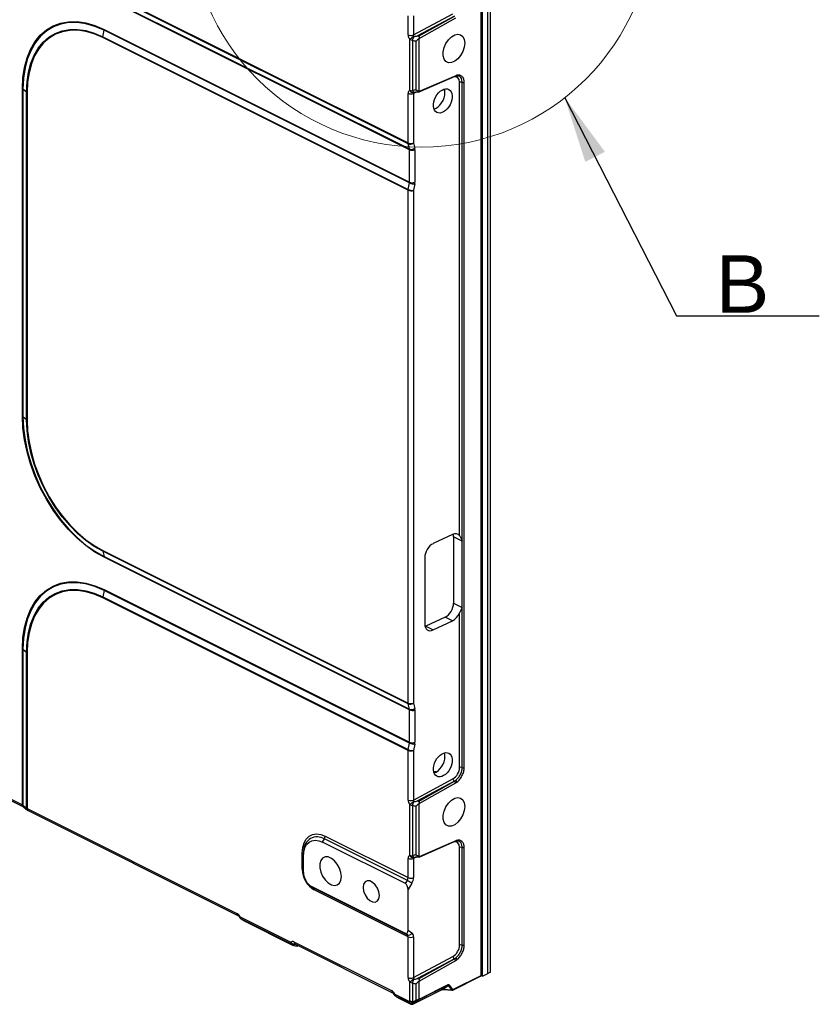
# Model space of a CAD drawing. Header units: millimetres. Extents: x -1086 to 4901, y 927 to 9917.
# Tile 11 of 85: x -587 to -378, y 5488 to 5745. Entities that reach past the tile are written whole.
import ezdxf

# ---------------------------------------------------------------- set-up
doc = ezdxf.new("R2010")
doc.units = ezdxf.units.MM
doc.layers.add('7标注层', color=6, linetype='Continuous', lineweight=15)
doc.layers.add('尺寸线', color=6, linetype='Continuous', lineweight=13)
doc.styles.add('ARIAL', font='arial.ttf')
doc.styles.add('PC_TEXTSTYLE', font='gbenor.shx', dxfattribs={"width": 0.8, "bigfont": 'gbcbig.shx'})
doc.dimstyles.new('副本 GB_LINEAR', dxfattribs={"dimtxt": 3.5, "dimasz": 3.5, "dimexe": 1, "dimexo": 0, "dimgap": 1.5, "dimtad": 0, "dimtih": 1, "dimtoh": 1, "dimdsep": 46, "dimtxsty": 'PC_TEXTSTYLE', "dimcen": 0, "dimclrd": 256, "dimclrt": 6, "dimadec": 0, "dimazin": 2, "dimtp": 0.1, "dimtm": 0.1, "dimtfac": 0.71, "dimtdec": 3, "dimtmove": 0, "dimatfit": 3, "dimfxl": 1, "dimtzin": 12, "dimarcsym": 0})

# ---------------------------------------------------------------- blocks, each defined once
blk = doc.blocks.new('1')
at = {"color": 7, "linetype": 'Continuous', "lineweight": 25}
for p, q in [((210.31, -340.56), (210.31, -48.28)), ((211.02, -340.21), (211.02, -47.92)), ((208.52, -49.42), (208.52, -341.16)), ((208.89, -341.27), (208.89, -48.99)), ((109.9, -84.07), (189.53, -123.88)), ((189.55, -124.08), (109.92, -84.27)), ((110.23, -85.64), (189.87, -125.46)), ((189.9, -125.66), (110.25, -85.84)), ((189.53, -95.69), (189.53, -90.68)), ((190.93, -95.7), (201.21, -90.18)), ((190.93, -90.69), (190.93, -95.7)), ((201.57, -90.79), (191.96, -95.95)), ((192.26, -96.05), (201.58, -90.79)), ((192.39, -96.6), (201.92, -91.22)), ((109.92, -96.18), (110.23, -94.5)), ((189.87, -134.33), (110.23, -94.5)), ((110.25, -94.28), (189.9, -134.11)), ((189.53, -136.22), (109.9, -96.41)), ((109.92, -96.18), (189.55, -136)), ((189.93, -110.12), (189.93, -96.91)), ((190.64, -97.06), (190.64, -110.27)), ((191.59, -110.04), (191.59, -97.29)), ((192.39, -110.49), (192.39, -96.6)), ((192.38, -110.57), (201.8, -106.47)), ((201.92, -106.34), (192.39, -110.49)), ((201.8, -106.47), (202.08, -106.37)), ((88.95, -195.24), (88.95, -109.72)), ((90.04, -110.6), (89.1, -109.82)), ((89.1, -109.82), (89.1, -195.34)), ((202.93, -226.33), (202.93, -108.06)), ((203.61, -227.69), (203.61, -108.05)), ((204.14, -286.86), (204.14, -108.1)), ((90.04, -196.12), (90.04, -110.6)), ((90.19, -110.69), (90.19, -196.21)), ((189.53, -123.88), (189.53, -110.94)), ((190.93, -110.95), (190.93, -123.89)), ((208.54, -120.15), (208.54, -123.61)), ((189.87, -125.46), (189.55, -124.08)), ((189.9, -134.11), (189.9, -125.66)), ((190.93, -123.89), (191.25, -125.27)), ((191.29, -125.67), (191.29, -134.11)), ((189.55, -136), (189.87, -134.33)), ((191.25, -134.55), (190.93, -136.23)), ((189.53, -270.03), (189.53, -136.22)), ((190.93, -136.23), (190.93, -270.04)), ((208.54, -185.97), (208.54, -189.43)), ((90.04, -196.12), (89.1, -195.34)), ((208.54, -200.47), (208.54, -203.94)), ((201.11, -226.02), (196.03, -228.43)), ((203.62, -227.75), (201.37, -226.62)), ((201.37, -226.62), (201.37, -243.95)), ((203.62, -245.07), (203.62, -227.75)), ((109.9, -230.21), (189.53, -270.03)), ((189.55, -270.23), (109.92, -230.41)), ((109.92, -230.41), (110.23, -231.78)), ((110.23, -231.78), (189.87, -271.6)), ((189.9, -271.8), (110.25, -231.98)), ((193.85, -232.06), (193.85, -249.38)), ((110.23, -240.65), (109.92, -242.33)), ((189.87, -280.47), (110.23, -240.65)), ((110.25, -240.43), (189.9, -280.25)), ((189.53, -282.36), (109.9, -242.55)), ((109.92, -242.33), (189.55, -282.14)), ((201.37, -243.95), (203.62, -245.07)), ((202.93, -286.82), (202.93, -246.49)), ((203.61, -286.82), (203.61, -245.12)), ((199.19, -247.58), (194.11, -249.99)), ((196.03, -250.94), (201.11, -248.53)), ((201.11, -248.53), (199.19, -247.58)), ((194.11, -249.99), (196.03, -250.94)), ((88.95, -296.57), (88.95, -255.86)), ((89.1, -255.96), (90.04, -256.74)), ((89.1, -255.96), (89.1, -296.67)), ((90.04, -297.44), (90.04, -256.74)), ((90.19, -256.83), (90.19, -297.53)), ((208.54, -266.29), (208.54, -269.75)), ((189.87, -271.6), (189.55, -270.23)), ((189.9, -280.25), (189.9, -271.8)), ((190.93, -270.04), (191.25, -271.41)), ((191.29, -271.81), (191.29, -280.26)), ((189.53, -295.31), (189.53, -282.36)), ((189.55, -282.14), (189.87, -280.47)), ((191.25, -280.7), (190.93, -282.37)), ((190.93, -282.37), (190.93, -295.32)), ((190.93, -295.32), (201.21, -289.8)), ((201.57, -290.4), (191.96, -295.57)), ((192.26, -295.67), (201.58, -290.41)), ((192.39, -296.21), (201.92, -290.84)), ((201.58, -290.41), (201.57, -290.4)), ((82.06, -293.12), (88.95, -296.57)), ((82.32, -293.66), (89.21, -297.11)), ((89.1, -296.67), (90.04, -297.44)), ((89.33, -297.18), (90.26, -297.95)), ((90.19, -297.53), (144.89, -324.88)), ((189.93, -309.74), (189.93, -296.53)), ((190.64, -296.68), (190.64, -309.89)), ((191.59, -309.66), (191.59, -296.9)), ((192.39, -310.11), (192.39, -296.21)), ((90.45, -298.07), (145.15, -325.42)), ((167.18, -306.32), (167.68, -305.46)), ((189.32, -316.28), (167.68, -305.46)), ((167.88, -304.74), (189.53, -315.57)), ((188.8, -317.13), (167.18, -306.32)), ((192.38, -310.19), (201.8, -306.09)), ((201.92, -305.96), (192.39, -310.11)), ((201.8, -306.09), (202.08, -305.99)), ((202.93, -333.15), (202.93, -307.68)), ((203.61, -333.15), (203.61, -307.67)), ((204.14, -333.19), (204.14, -307.71)), ((161.93, -313.38), (161.93, -309.05)), ((162.28, -308.47), (162.23, -309.41)), ((162.23, -309.91), (162.23, -309.41)), ((162.23, -314.24), (162.23, -309.91)), ((189.53, -315.57), (189.53, -310.56)), ((190.93, -310.57), (190.93, -315.57)), ((163.92, -317.63), (164.32, -317.93)), ((188.8, -330.12), (164.35, -317.89)), ((164.35, -317.89), (164.85, -318.26)), ((164.85, -318.26), (189.32, -330.49)), ((188.8, -317.13), (189.32, -316.28)), ((190.5, -317), (189.5, -318.68)), ((189.53, -331.01), (165.05, -318.77)), ((189.5, -329.27), (189.5, -318.68)), ((145.72, -325.79), (158.93, -332.39)), ((145.89, -326.28), (145.93, -326.3)), ((159.14, -332.9), (145.93, -326.3)), ((146.59, -326.74), (159.42, -333.15)), ((146.59, -326.75), (159.57, -333.24)), ((189.32, -330.49), (188.8, -330.12)), ((189.5, -329.27), (190.5, -329.99)), ((189.53, -341.64), (189.53, -331.01)), ((190.93, -331.01), (190.93, -341.65)), ((159.76, -332.32), (185.19, -345.04)), ((160.02, -332.86), (185.45, -345.58)), ((160.55, -333.42), (160.86, -333.28)), ((208.54, -332.11), (208.54, -335.57)), ((190.93, -341.65), (201.21, -336.13)), ((201.57, -336.74), (191.96, -341.9)), ((192.26, -342), (201.58, -336.74)), ((192.39, -342.55), (201.92, -337.17)), ((201.58, -336.74), (201.57, -336.74)), ((201.18, -344.9), (208.41, -341.28)), ((208.52, -341.16), (201.28, -344.78)), ((208.52, -341.08), (208.89, -341.27)), ((208.89, -341.27), (210.31, -340.56)), ((211.02, -340.21), (210.31, -340.56)), ((189.93, -347.65), (189.93, -342.86)), ((190.64, -343.01), (190.64, -347.92)), ((191.59, -347.52), (191.59, -343.24)), ((192.39, -347.17), (192.39, -342.55)), ((199.81, -343.67), (192.54, -347.3)), ((199.88, -343.56), (192.62, -347.2)), ((198.24, -344.8), (199.81, -343.67)), ((199.98, -343.78), (198.71, -344.7)), ((200.88, -344.88), (199.98, -343.78)), ((201.17, -344.76), (200.28, -343.66)), ((186.02, -345.94), (189.73, -347.79)), ((186.2, -346.43), (186.23, -346.45)), ((190.04, -348.35), (186.23, -346.45)), ((190.96, -348.45), (198.22, -344.82)), ((190.98, -348.43), (198.24, -344.8)), ((198.71, -344.7), (200.88, -344.88)), ((198.75, -344.77), (200.91, -344.95)), ((186.9, -346.89), (190.19, -348.53)), ((186.9, -346.9), (190.22, -348.56)), ((189.73, -347.79), (189.93, -347.65)), ((190.19, -348.53), (190.19, -348.48)), ((191.39, -347.98), (190.69, -348.48)), ((190.69, -348.48), (190.69, -348.53)), ((191.14, -347.79), (191.59, -347.52)), ((191.84, -347.7), (191.39, -347.98))]:
    blk.add_line(p, q, dxfattribs=at)
at = {"color": 8, "linetype": 'Continuous', "lineweight": 25}
for p, q in [((191.92, -110.54), (190.93, -110.95)), ((208.54, -120.15), (208.52, -120.17)), ((208.52, -123.63), (208.54, -123.61)), ((208.54, -185.97), (208.52, -185.98)), ((208.52, -189.45), (208.54, -189.43)), ((208.54, -200.47), (208.52, -200.49)), ((208.52, -203.95), (208.54, -203.94)), ((208.54, -266.29), (208.52, -266.31)), ((208.52, -269.77), (208.54, -269.75)), ((191.92, -310.16), (190.93, -310.57)), ((208.54, -332.11), (208.52, -332.12)), ((208.52, -335.59), (208.54, -335.57))]:
    blk.add_line(p, q, dxfattribs=at)
at = {"color": 7, "linetype": 'Continuous', "lineweight": 25, "flags": 128}
for points in [[(88.95, -109.72), (89.09, -106.87), (89.49, -104.18), (90.15, -101.7), (91.06, -99.46), (92.22, -97.47), (93.6, -95.78), (95.19, -94.39), (96.97, -93.33), (98.92, -92.62), (101.01, -92.25), (103.22, -92.23), (105.51, -92.57), (107.87, -93.25), (110.25, -94.28)], [(110.23, -94.5), (107.87, -93.48), (105.53, -92.8), (103.25, -92.47), (101.06, -92.48), (98.99, -92.85), (97.06, -93.56), (95.29, -94.61), (93.71, -95.99), (92.34, -97.67), (91.2, -99.64), (90.29, -101.86), (89.63, -104.32), (89.24, -106.99), (89.1, -109.82)], [(90.04, -110.6), (90.16, -107.93), (90.54, -105.43), (91.15, -103.11), (92.01, -101.01), (93.08, -99.16), (94.38, -97.58), (95.86, -96.29), (97.52, -95.3), (99.34, -94.63), (101.29, -94.28), (103.35, -94.27), (105.5, -94.58), (107.69, -95.22), (109.92, -96.18)], [(109.9, -96.41), (107.69, -95.45), (105.51, -94.82), (103.39, -94.5), (101.35, -94.52), (99.41, -94.86), (97.61, -95.53), (95.96, -96.51), (94.49, -97.79), (93.21, -99.36), (92.14, -101.19), (91.29, -103.27), (90.68, -105.57), (90.31, -108.05), (90.19, -110.69)], [(204.27, -97.82), (204.15, -98.9), (203.78, -100.02), (203.21, -101.06), (202.48, -101.94), (201.66, -102.58), (200.82, -102.93), (200.03, -102.94), (199.37, -102.63), (198.9, -102.01), (198.65, -101.15), (198.65, -100.12), (198.9, -99.01), (199.37, -97.91), (200.03, -96.94), (200.82, -96.17), (201.66, -95.67), (202.48, -95.49), (203.21, -95.64), (203.78, -96.11), (204.15, -96.86), (204.27, -97.82)], [(208.52, -119.98), (208.53, -120.06), (208.54, -120.15)], [(208.54, -123.61), (208.53, -123.69), (208.52, -123.76)], [(208.52, -185.79), (208.53, -185.88), (208.54, -185.97)], [(208.54, -189.43), (208.53, -189.51), (208.52, -189.58)], [(110.25, -231.98), (107.87, -230.62), (105.51, -228.95), (103.22, -227), (101.01, -224.77), (98.92, -222.31), (96.97, -219.65), (95.19, -216.81), (93.6, -213.83), (92.22, -210.75), (91.06, -207.61), (90.15, -204.45), (89.49, -201.31), (89.09, -198.23), (88.95, -195.24)], [(89.1, -195.34), (89.24, -198.3), (89.63, -201.36), (90.29, -204.48), (91.2, -207.61), (92.34, -210.72), (93.71, -213.78), (95.29, -216.73), (97.06, -219.55), (98.99, -222.19), (101.06, -224.63), (103.25, -226.84), (105.53, -228.78), (107.87, -230.43), (110.23, -231.78)], [(109.92, -230.41), (107.69, -229.14), (105.5, -227.59), (103.35, -225.76), (101.29, -223.68), (99.34, -221.39), (97.52, -218.9), (95.86, -216.25), (94.38, -213.47), (93.08, -210.6), (92.01, -207.67), (91.15, -204.72), (90.54, -201.78), (90.16, -198.9), (90.04, -196.12)], [(90.19, -196.21), (90.31, -198.98), (90.68, -201.83), (91.29, -204.74), (92.14, -207.66), (93.21, -210.57), (94.49, -213.41), (95.96, -216.17), (97.61, -218.8), (99.41, -221.27), (101.35, -223.54), (103.39, -225.6), (105.51, -227.41), (107.69, -228.95), (109.9, -230.21)], [(208.52, -200.3), (208.53, -200.38), (208.54, -200.47)], [(208.54, -203.94), (208.53, -204.02), (208.52, -204.08)], [(88.95, -255.86), (89.09, -253.01), (89.49, -250.32), (90.15, -247.84), (91.06, -245.6), (92.22, -243.62), (93.6, -241.92), (95.19, -240.54), (96.97, -239.48), (98.92, -238.76), (101.01, -238.39), (103.22, -238.37), (105.51, -238.71), (107.87, -239.4), (110.25, -240.43)], [(110.23, -240.65), (107.87, -239.63), (105.53, -238.94), (103.25, -238.61), (101.06, -238.62), (98.99, -238.99), (97.06, -239.7), (95.29, -240.75), (93.71, -242.13), (92.34, -243.81), (91.2, -245.78), (90.29, -248), (89.63, -250.47), (89.24, -253.13), (89.1, -255.96)], [(90.04, -256.74), (90.16, -254.07), (90.54, -251.57), (91.15, -249.25), (92.01, -247.16), (93.08, -245.3), (94.38, -243.72), (95.86, -242.43), (97.52, -241.44), (99.34, -240.77), (101.29, -240.42), (103.35, -240.41), (105.5, -240.72), (107.69, -241.37), (109.92, -242.33)], [(109.9, -242.55), (107.69, -241.6), (105.51, -240.96), (103.39, -240.65), (101.35, -240.66), (99.41, -241), (97.61, -241.67), (95.96, -242.65), (94.49, -243.93), (93.21, -245.5), (92.14, -247.33), (91.29, -249.41), (90.68, -251.71), (90.31, -254.19), (90.19, -256.83)], [(208.52, -266.12), (208.53, -266.2), (208.54, -266.29)], [(208.54, -269.75), (208.53, -269.83), (208.52, -269.9)], [(204.27, -297.01), (204.15, -298.09), (203.78, -299.2), (203.21, -300.25), (202.48, -301.13), (201.66, -301.77), (200.82, -302.11), (200.03, -302.13), (199.37, -301.81), (198.9, -301.2), (198.65, -300.33), (198.65, -299.3), (198.9, -298.19), (199.37, -297.1), (200.03, -296.13), (200.82, -295.36), (201.66, -294.86), (202.48, -294.68), (203.21, -294.83), (203.78, -295.3), (204.15, -296.05), (204.27, -297.01)], [(161.93, -309.05), (162.05, -307.69), (162.39, -306.49), (162.94, -305.5), (163.68, -304.77), (164.58, -304.32), (165.61, -304.16), (166.72, -304.3), (167.88, -304.74)], [(162.23, -309.91), (162.32, -308.77), (162.6, -307.77), (163.06, -306.95), (163.68, -306.34), (164.43, -305.96), (165.28, -305.83), (166.21, -305.95), (167.18, -306.32)], [(172.12, -315.29), (172, -314.2), (171.63, -313.09), (171.06, -312.05), (170.33, -311.17), (169.51, -310.53), (168.67, -310.18), (167.88, -310.17), (167.22, -310.48), (166.75, -311.1), (166.5, -311.96), (166.5, -312.99), (166.75, -314.1), (167.22, -315.19), (167.88, -316.17), (168.67, -316.94), (169.51, -317.43), (170.33, -317.62), (171.06, -317.46), (171.63, -316.99), (172, -316.25), (172.12, -315.29)], [(164.32, -317.93), (164.34, -317.94), (164.85, -318.26)], [(182.02, -320.24), (181.9, -319.29), (181.53, -318.32), (180.96, -317.46), (180.27, -316.8), (179.53, -316.43), (178.84, -316.4), (178.28, -316.69), (177.91, -317.29), (177.78, -318.12), (177.91, -319.07), (178.28, -320.03), (178.84, -320.9), (179.53, -321.55), (180.27, -321.92), (180.96, -321.96), (181.53, -321.66), (181.9, -321.06), (182.02, -320.24)], [(208.52, -331.94), (208.53, -332.02), (208.54, -332.11)], [(208.54, -335.57), (208.53, -335.65), (208.52, -335.72)], [(190.98, -348.43), (190.97, -348.44), (190.96, -348.45)]]:
    blk.add_lwpolyline(points, dxfattribs=at)
at = {"color": 8, "linetype": 'Continuous', "lineweight": 25, "flags": 128}
for points in [[(198.24, -344.8), (198.23, -344.81), (198.22, -344.82)], [(198.71, -344.7), (198.72, -344.72), (198.72, -344.73), (198.73, -344.75), (198.73, -344.76), (198.74, -344.76), (198.74, -344.77), (198.75, -344.77)], [(200.88, -344.88), (200.88, -344.9), (200.89, -344.92), (200.89, -344.93), (200.9, -344.94), (200.9, -344.95), (200.91, -344.95), (200.91, -344.95)]]:
    blk.add_lwpolyline(points, dxfattribs=at)
at = {"color": 7, "linetype": 'Continuous', "lineweight": 25}
for centre, radius, start, end in [((109.04, -94.28), 1.22, 349.301, 359.7653), ((111.11, -96.41), 1.22, 169.301, 179.7653), ((190.24, -94.09), 1.75, 246.1707, 293.0793), ((193.29, -100.44), 4.87, 117.5142, 133.5581), ((190.61, -95.43), 1.62, 245.4548, 271.1433), ((187.16, -95.02), 4.03, 329.671, 344.1678), ((202.81, -108.37), 2.21, 104.3973, 113.718), ((202, -106.1), 0.286, 285.9309, 334.3451), ((88.61, -110.42), 0.779, 50.7833, 63.9467), ((190.61, -108.64), 1.62, 245.4548, 271.1433), ((190.8, -109.8), 0.921, 200.661, 285.3906), ((191.29, -110.04), 0.689, 199.0067, 248.5395), ((203.28, -108.87), 0.884, 67.8132, 112.9428), ((203.95, -107.21), 0.904, 248.1108, 282.5514), ((90.53, -109.99), 0.779, 230.7833, 243.9467), ((190.24, -109.33), 1.75, 246.1707, 293.0793), ((190.24, -122.28), 1.75, 246.1707, 293.0793), ((190.44, -123.89), 0.902, 179.6574, 192.4253), ((190.07, -122.78), 1.41, 248.3278, 307.4432), ((190.39, -124.15), 1.41, 248.3278, 307.4432), ((190.6, -124.05), 1.75, 246.1707, 293.0793), ((190.75, -136.23), 1.22, 169.301, 179.7653), ((190.64, -133.76), 2.49, 244.2756, 276.7451), ((190.96, -132.08), 2.49, 244.2756, 276.7451), ((190.6, -132.5), 1.75, 246.1707, 293.0793), ((190.24, -134.62), 1.75, 246.1707, 293.0793), ((88.61, -195.94), 0.779, 50.7833, 63.9467), ((90.53, -195.51), 0.779, 230.7833, 243.9467), ((110.8, -230.21), 0.902, 179.6574, 192.4253), ((109.35, -231.97), 0.902, 359.6574, 12.4253), ((109.04, -240.42), 1.22, 349.301, 359.7653), ((111.11, -242.55), 1.22, 169.301, 179.7653), ((88.61, -256.56), 0.779, 50.7833, 63.9467), ((90.53, -256.13), 0.779, 230.7833, 243.9467), ((190.24, -268.42), 1.75, 246.1707, 293.0793), ((190.44, -270.03), 0.902, 179.6574, 192.4253), ((190.07, -268.92), 1.41, 248.3278, 307.4432), ((190.39, -270.29), 1.41, 248.3278, 307.4432), ((190.6, -270.2), 1.75, 246.1707, 293.0793), ((190.75, -282.37), 1.22, 169.301, 179.7653), ((190.24, -280.76), 1.75, 246.1707, 293.0793), ((190.64, -279.9), 2.49, 244.2756, 276.7451), ((190.96, -278.22), 2.49, 244.2756, 276.7451), ((190.6, -278.64), 1.75, 246.1707, 293.0793), ((203.28, -287.64), 0.884, 67.8132, 112.9428), ((203.95, -285.98), 0.904, 248.1108, 282.5514), ((201.98, -289.75), 0.773, 183.8302, 238.0937), ((200.16, -287.9), 2.89, 299.5538, 306.8594), ((201.45, -290.98), 0.885, 23.9737, 60.4947), ((201.2, -291.05), 0.748, 16.6647, 59.8224), ((200.35, -288.06), 3.19, 299.5538, 306.8594), ((190.24, -293.71), 1.75, 246.1707, 293.0793), ((90.53, -296.83), 0.779, 230.7833, 243.9467), ((90.89, -297.18), 1, 230.5578, 243.4349), ((193.29, -300.06), 4.87, 117.5142, 133.5581), ((190.61, -295.05), 1.62, 245.4548, 271.1433), ((187.16, -294.64), 4.03, 329.671, 344.1678), ((166.42, -304.7), 1.47, 329.1539, 358.5773), ((202.81, -307.98), 2.21, 104.3973, 113.718), ((202, -305.72), 0.286, 285.9309, 334.3451), ((203.28, -308.49), 0.884, 67.8132, 112.9428), ((203.95, -306.83), 0.904, 248.1108, 282.5514), ((161.79, -309.47), 0.443, 8.4162, 70.8623), ((190.24, -308.95), 1.75, 246.1707, 293.0793), ((190.61, -308.26), 1.62, 245.4548, 271.1433), ((190.8, -309.41), 0.921, 200.661, 285.3906), ((191.29, -309.66), 0.689, 199.0067, 248.5395), ((168.32, -313.27), 6.39, 180.9678, 239.2421), ((161.79, -313.8), 0.443, 8.4162, 70.8623), ((166.57, -314.16), 4.34, 180.9678, 239.2421), ((190.24, -313.96), 1.75, 246.1707, 293.0793), ((164.45, -318.72), 0.61, 355.4045, 48.8915), ((183.68, -326.84), 11.97, 55.2783, 61.9438), ((146.43, -325.43), 1, 206.1198, 237.8228), ((146.33, -325.84), 0.61, 175.4045, 228.8915), ((189.63, -329.57), 0.974, 251.3697, 334.2423), ((190.24, -329.4), 1.75, 246.1707, 293.0793), ((159.54, -332.44), 0.61, 175.4045, 228.8915), ((203.28, -333.97), 0.884, 67.8132, 112.9428), ((203.95, -332.31), 0.904, 248.1108, 282.5514), ((201.98, -336.08), 0.773, 183.8302, 238.0937), ((200.16, -334.23), 2.89, 299.5538, 306.8594), ((201.2, -337.39), 0.748, 16.6647, 59.8224), ((201.45, -337.31), 0.885, 23.9737, 60.4947), ((200.35, -334.4), 3.19, 299.5538, 306.8594), ((190.24, -340.04), 1.75, 246.1707, 293.0793), ((208.31, -341.09), 0.222, 298.1179, 341.1033), ((193.29, -346.39), 4.87, 117.5142, 133.5581), ((190.61, -341.38), 1.62, 245.4548, 271.1433), ((187.16, -340.97), 4.03, 329.671, 344.1678), ((199.66, -343.49), 0.234, 307.219, 340.3572), ((199.91, -343.19), 0.593, 276.5458, 307.7832), ((186.73, -345.59), 1, 206.1198, 237.8228), ((186.63, -345.99), 0.61, 175.4045, 228.8915), ((200.81, -344.29), 0.593, 276.5458, 307.7832), ((200.95, -344.45), 0.5, 265.0968, 296.5651), ((201.24, -344.71), 0.0825, 221.893, 302.8456), ((190.13, -348.13), 0.243, 249.0652, 291.7719), ((190.44, -348.05), 0.502, 240.1181, 299.8819), ((190.44, -348.1), 0.502, 240.1181, 299.8819), ((189.43, -347.53), 1.27, 333.4686, 342.2354), ((191.46, -347.61), 0.368, 209.2683, 258.8667), ((191.91, -347.34), 0.368, 209.2683, 258.8667), ((192.4, -347.12), 0.234, 307.219, 340.3572)]:
    blk.add_arc(centre, radius, start, end, dxfattribs=at)
at = {"color": 8, "linetype": 'Continuous', "lineweight": 25}
for centre, radius, start, end in [((201.7, -106.25), 0.239, 295.0391, 339.1914), ((89.52, -296.63), 0.574, 174.1224, 237.1761), ((89.75, -296.69), 0.652, 177.8613, 228.8123), ((90.69, -297.46), 0.652, 177.8613, 228.8123), ((90.76, -297.59), 0.573, 174.1195, 237.2097), ((165.83, -308.48), 3.55, 58.6224, 179.7658), ((201.7, -305.87), 0.239, 295.0391, 339.1914), ((145.46, -324.94), 0.577, 174.2303, 235.9573), ((144.75, -323.9), 2.13, 291.6012, 297.2502), ((159.86, -331.83), 1.09, 211.1184, 282.1592), ((159.62, -332.03), 0.998, 241.0052, 299.0184), ((160.32, -332.39), 0.559, 173.1976, 238.1315), ((185.75, -345.1), 0.559, 173.2022, 238.0848), ((185.05, -344.05), 2.13, 291.6012, 297.2502), ((201.07, -344.71), 0.222, 298.1179, 341.1033)]:
    blk.add_arc(centre, radius, start, end, dxfattribs=at)
at = {"color": 7, "linetype": 'Continuous', "lineweight": 25}
for centre, major_axis, ratio, start_param, end_param in [((190.59, -96.22), (-0.67, 1.34), 0.613068, 0.888176, 1.786512), ((192, -95.99), (2.18, 0.11), 0.595948, 4.009495, 4.491261), ((191.3, -95.87), (-0.187, 0.466), 0.697513, 0.947252, 1.845588), ((192, -95.49), (1.49, 0.48), 0.270624, 3.926729, 4.597819), ((190.59, -111.47), (-0.67, 1.34), 0.611425, 6.271046, 7.169382), ((192, -111.33), (2.18, -0.11), 0.595948, 1.791925, 2.273691), ((196.65, -111.95), (1.59, 3.01), 0.62823, 5.410698, 5.771703), ((191.3, -111.12), (-0.284, 0.42), 0.580968, 6.195197, 7.093533), ((196.65, -111.95), (1.59, 3.01), 0.62823, 3.680255, 5.410698), ((189.15, -125.99), (0.487, 0.874), 0.643689, 5.425904, 5.670883), ((189.84, -126.36), (0.93, 1.77), 0.62823, 5.410698, 5.655677), ((189.15, -134.44), (0.487, 0.874), 0.643689, 5.180926, 5.425904), ((189.84, -134.8), (0.93, 1.77), 0.62823, 5.16572, 5.410698), ((201.11, -228.62), (1.4, 2.65), 0.62823, 5.988443, 6.981495), ((199.19, -227.66), (1.4, 2.65), 0.62823, 5.410698, 5.692565), ((196.03, -231.03), (1.4, 2.65), 0.62823, 0.698309, 2.269106), ((199.19, -244.98), (1.4, 2.65), 0.62823, 3.839902, 5.410698), ((201.11, -245.94), (1.4, 2.65), 0.62823, 3.839902, 4.832953), ((196.03, -248.35), (1.4, 2.65), 0.62823, 2.269106, 3.839902), ((194.11, -247.39), (1.4, 2.65), 0.62823, 3.759393, 3.839902), ((189.15, -272.13), (0.487, 0.874), 0.643689, 5.425904, 5.670883), ((189.84, -272.5), (0.93, 1.77), 0.62823, 5.410698, 5.655677), ((189.15, -280.58), (0.487, 0.874), 0.643689, 5.180926, 5.425904), ((189.84, -280.94), (0.93, 1.77), 0.62823, 5.16572, 5.410698), ((196.65, -285.15), (1.59, 3.01), 0.62823, 3.680255, 5.410698), ((196.65, -285.15), (1.59, 3.01), 0.62823, 5.410698, 5.771703), ((201.12, -287.68), (1.17, 2.21), 0.62823, 3.892262, 5.410698), ((201.46, -287.86), (1.39, 2.66), 0.625613, 3.889888, 4.036215), ((190.59, -295.84), (-0.67, 1.34), 0.613068, 0.888176, 1.786512), ((191.3, -295.49), (-0.187, 0.466), 0.697513, 0.947252, 1.845588), ((88.25, -296.88), (1, -0.041), 0.467314, 0.559599, 0.804578), ((192, -295.61), (2.18, 0.11), 0.595948, 4.009495, 4.491261), ((192, -295.11), (1.49, 0.48), 0.270624, 3.926729, 4.597819), ((190.59, -311.09), (-0.67, 1.34), 0.611425, 6.271046, 7.169382), ((192, -310.95), (2.18, -0.11), 0.595948, 1.791925, 2.273691), ((191.3, -310.73), (-0.284, 0.42), 0.580968, 6.195197, 7.093533), ((188.79, -315.9), (0.487, 0.874), 0.643689, 4.640506, 5.425904), ((189.48, -316.26), (0.93, 1.77), 0.62823, 4.6253, 5.410698), ((188.79, -318.35), (-0.26, 1.26), 0.522904, 4.342883, 5.895169), ((144.89, -326.18), (-0.67, 1.34), 0.612953, 4.699587, 5.597923), ((145.75, -326.36), (1.49, -0.93), 0.084301, 1.023335, 1.505101), ((188.79, -328.89), (-0.28, 1.27), 0.509459, 2.749374, 4.30166), ((188.79, -331.34), (0.487, 0.874), 0.643689, 5.425904, 6.211303), ((189.48, -331.7), (0.93, 1.77), 0.62823, 5.410698, 6.196096), ((159.76, -333.62), (-0.67, 1.34), 0.611857, 5.598435, 6.496771), ((160.67, -333.82), (1.55, -0.96), 0.078373, 3.333823, 3.815589), ((201.12, -334.01), (1.17, 2.21), 0.62823, 3.892262, 5.410698), ((201.46, -334.2), (1.39, 2.66), 0.625613, 3.889888, 4.036215), ((190.59, -342.17), (-0.67, 1.34), 0.613068, 0.888176, 1.786512), ((191.3, -341.82), (-0.187, 0.466), 0.697513, 0.947252, 1.845588), ((192, -341.95), (2.18, 0.11), 0.595948, 4.009495, 4.491261), ((192, -341.45), (1.49, 0.48), 0.270624, 3.926729, 4.597819), ((199.56, -344.47), (0.357, 0.806), 0.304392, 5.850983, 6.636381), ((185.19, -346.33), (-0.67, 1.34), 0.612953, 4.699587, 5.597923), ((186.06, -346.51), (1.49, -0.93), 0.084301, 1.023335, 1.505101), ((198.99, -344.87), (0.829, 0.014), 0.228175, 1.911871, 2.697269), ((190.44, -347.44), (-0.308, 0.973), 0.770515, 1.692673, 2.478071), ((190.44, -347.44), (0.219, 0.992), 0.693755, 2.082453, 2.867851), ((190.64, -347.29), (0.992, -0.204), 0.610902, 4.051896, 4.837294), ((190.64, -347.29), (0.807, -0.621), 0.742241, 4.36705, 5.152448), ((189.69, -348.23), (0.499, -0.255), 0.126615, 0.064518, 0.849916), ((189.94, -347.8), (0.807, -0.646), 0.293611, 5.288075, 6.073473), ((191.14, -346.93), (0.76, 1.08), 0.72643, 3.359291, 4.144689), ((191.14, -347.18), (0.614, 0.68), 0.516089, 3.407834, 4.193232), ((191.69, -347.92), (0.999, 0.617), 0.08152, 3.091253, 3.876651), ((191.59, -347.38), (1.5, 0.62), 0.078563, 4.680094, 5.249045), ((191.84, -347.82), (0.999, 0.617), 0.08152, 0.735059, 1.520457)]:
    blk.add_ellipse(centre, major_axis=major_axis, ratio=ratio, start_param=start_param, end_param=end_param, dxfattribs=at)
at = {"color": 8, "linetype": 'Continuous', "lineweight": 25}
for centre, major_axis, ratio, start_param, end_param in [((201.12, -108.92), (1.17, 2.21), 0.62823, 5.410698, 6.826494), ((195.27, -293.65), (2.76, 5.33), 0.622985, 0.345056, 0.473739), ((201.12, -308.54), (1.17, 2.21), 0.62823, 5.410698, 6.826494)]:
    blk.add_ellipse(centre, major_axis=major_axis, ratio=ratio, start_param=start_param, end_param=end_param, dxfattribs=at)
at = {"color": 7, "linetype": 'Continuous', "lineweight": 25}
for centre in [(198.57, -112.91), (198.57, -286.11)]:
    blk.add_ellipse(centre, major_axis=(1.59, 3.01), ratio=0.62823, dxfattribs=at)
for points, knots in [([(192.38, -96.59), (192.26, -96.73), (192.14, -96.85), (191.94, -97.03), (191.87, -97.08), (191.73, -97.19), (191.66, -97.24), (191.59, -97.29)], [0, 0, 0, 0, 0.5, 0.5, 0.75, 0.75, 1, 1, 1, 1]), ([(192.26, -96.05), (192.16, -96.02), (192.06, -95.98), (191.97, -95.95), (191.96, -95.95), (191.96, -95.95), (191.96, -95.95)], [0, 0, 0, 0, 0.0003541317, 0.0003541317, 0.0003541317, 0.0003634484, 0.0003634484, 0.0003634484, 0.0003634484]), ([(192.26, -96.05), (192.31, -96.06), (192.33, -96.1), (192.37, -96.18), (192.38, -96.23), (192.4, -96.37), (192.39, -96.48), (192.38, -96.59)], [0, 0, 0, 0, 0.25, 0.25, 0.5, 0.5, 1, 1, 1, 1]), ([(202.1, -106.37), (202.27, -106.34), (202.53, -106.3), (202.71, -106.4), (202.77, -106.43)], [0, 0, 0, 0, 0.627665, 1, 1, 1, 1]), ([(204.14, -108.1), (204.14, -107.93), (204.13, -107.77), (204.09, -107.47), (204.05, -107.33), (203.96, -107.07), (203.9, -106.94), (203.77, -106.72), (203.7, -106.63), (203.53, -106.46), (203.43, -106.39), (203.23, -106.27), (203.12, -106.23), (202.89, -106.18), (202.77, -106.16), (202.52, -106.17), (202.39, -106.19), (202.26, -106.22)], [0, 0, 0, 0, 0.125, 0.125, 0.25, 0.25, 0.375, 0.375, 0.5, 0.5, 0.625, 0.625, 0.75, 0.75, 0.875, 0.875, 1, 1, 1, 1]), ([(192.38, -110.5), (192.26, -110.44), (192.14, -110.37), (191.94, -110.25), (191.87, -110.21), (191.73, -110.13), (191.66, -110.08), (191.59, -110.04)], [0, 0, 0, 0, 0.5, 0.5, 0.75, 0.75, 1, 1, 1, 1]), ([(191.05, -110.68), (191.13, -110.65), (191.36, -110.56), (191.83, -110.5), (192.19, -110.55), (192.39, -110.58)], [0, 0, 0, 0, 0.20087, 0.570846, 1, 1, 1, 1]), ([(192.38, -110.5), (192.39, -110.53), (192.4, -110.58), (192.38, -110.57), (192.37, -110.56)], [0, 0, 0, 0, 0.6719464, 1, 1, 1, 1]), ([(202.93, -226.33), (202.99, -226.41), (203.05, -226.5), (203.18, -226.7), (203.24, -226.82), (203.42, -227.16), (203.53, -227.42), (203.61, -227.69)], [0, 0, 0, 0, 0.25, 0.25, 0.5, 0.5, 1, 1, 1, 1]), ([(203.61, -245.12), (203.53, -245.32), (203.42, -245.53), (203.24, -245.87), (203.18, -245.98), (203.05, -246.23), (202.99, -246.35), (202.93, -246.49)], [0, 0, 0, 0, 0.5, 0.5, 0.75, 0.75, 1, 1, 1, 1]), ([(201.89, -290.21), (202.01, -290.12), (202.13, -290.02), (202.36, -289.8), (202.47, -289.68), (202.68, -289.42), (202.78, -289.29), (202.96, -289), (203.05, -288.85), (203.2, -288.55), (203.27, -288.39), (203.39, -288.07), (203.44, -287.91), (203.53, -287.59), (203.56, -287.43), (203.6, -287.12), (203.61, -286.97), (203.61, -286.82)], [0, 0, 0, 0, 0.125, 0.125, 0.25, 0.25, 0.375, 0.375, 0.5, 0.5, 0.625, 0.625, 0.75, 0.75, 0.875, 0.875, 1, 1, 1, 1]), ([(202.26, -290.62), (202.39, -290.52), (202.52, -290.41), (202.77, -290.16), (202.89, -290.03), (203.12, -289.75), (203.23, -289.6), (203.43, -289.28), (203.53, -289.11), (203.7, -288.77), (203.77, -288.6), (203.9, -288.25), (203.96, -288.07), (204.05, -287.72), (204.08, -287.54), (204.13, -287.2), (204.14, -287.03), (204.14, -286.86)], [0, 0, 0, 0, 0.125, 0.125, 0.25, 0.25, 0.375, 0.375, 0.5, 0.5, 0.625, 0.625, 0.75, 0.75, 0.875, 0.875, 1, 1, 1, 1]), ([(196.82, -287.96), (196.77, -287.95), (196.59, -287.9), (196.41, -287.93), (196.27, -287.95)], [0, 0, 0, 0, 0.265803, 1, 1, 1, 1]), ([(89.21, -297.11), (89.23, -297.12), (89.28, -297.15), (89.31, -297.17), (89.33, -297.18)], [0, 0, 0, 0, 0.248696, 1, 1, 1, 1]), ([(192.38, -296.21), (192.26, -296.35), (192.14, -296.47), (191.94, -296.65), (191.87, -296.7), (191.73, -296.81), (191.66, -296.86), (191.59, -296.9)], [0, 0, 0, 0, 0.5, 0.5, 0.75, 0.75, 1, 1, 1, 1]), ([(192.26, -295.67), (192.16, -295.63), (192.06, -295.6), (191.97, -295.57), (191.96, -295.57), (191.96, -295.57), (191.96, -295.57)], [0, 0, 0, 0, 0.0003541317, 0.0003541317, 0.0003541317, 0.0003634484, 0.0003634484, 0.0003634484, 0.0003634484]), ([(192.26, -295.67), (192.31, -295.68), (192.33, -295.72), (192.37, -295.8), (192.38, -295.85), (192.4, -295.99), (192.39, -296.1), (192.38, -296.21)], [0, 0, 0, 0, 0.25, 0.25, 0.5, 0.5, 1, 1, 1, 1]), ([(202.1, -305.99), (202.27, -305.96), (202.53, -305.91), (202.71, -306.02), (202.77, -306.05)], [0, 0, 0, 0, 0.627665, 1, 1, 1, 1]), ([(204.14, -307.71), (204.14, -307.55), (204.13, -307.39), (204.09, -307.09), (204.05, -306.95), (203.96, -306.68), (203.9, -306.56), (203.77, -306.34), (203.7, -306.24), (203.53, -306.08), (203.43, -306.01), (203.23, -305.89), (203.12, -305.85), (202.89, -305.79), (202.77, -305.78), (202.52, -305.79), (202.39, -305.81), (202.26, -305.84)], [0, 0, 0, 0, 0.125, 0.125, 0.25, 0.25, 0.375, 0.375, 0.5, 0.5, 0.625, 0.625, 0.75, 0.75, 0.875, 0.875, 1, 1, 1, 1]), ([(191.05, -310.3), (191.13, -310.27), (191.36, -310.18), (191.83, -310.12), (192.19, -310.17), (192.39, -310.19)], [0, 0, 0, 0, 0.20087, 0.570846, 1, 1, 1, 1]), ([(192.38, -310.12), (192.26, -310.06), (192.14, -309.99), (191.94, -309.87), (191.87, -309.83), (191.73, -309.75), (191.66, -309.7), (191.59, -309.66)], [0, 0, 0, 0, 0.5, 0.5, 0.75, 0.75, 1, 1, 1, 1]), ([(192.38, -310.12), (192.39, -310.15), (192.4, -310.2), (192.38, -310.19), (192.37, -310.18)], [0, 0, 0, 0, 0.671946, 1, 1, 1, 1]), ([(145.15, -325.42), (145.17, -325.44), (145.21, -325.46), (145.32, -325.56), (145.43, -325.7), (145.5, -325.81), (145.53, -325.87)], [0, 0, 0, 0, 0.255283, 0.492919, 0.743922, 1, 1, 1, 1]), ([(145.89, -326.28), (146, -326.35), (146.24, -326.5), (146.4, -326.62), (146.5, -326.68)], [0, 0, 0, 0, 0.4501042, 1, 1, 1, 1]), ([(146.59, -326.74), (146.59, -326.74), (146.59, -326.74), (146.59, -326.74), (146.59, -326.74)], [0, 0, 0, 0, 0.041432, 1, 1, 1, 1]), ([(160.4, -333.47), (160.22, -333.45), (160.05, -333.42), (159.81, -333.34), (159.73, -333.31), (159.57, -333.23), (159.49, -333.19), (159.42, -333.15)], [0, 0, 0, 0, 0.5, 0.5, 0.75, 0.75, 1, 1, 1, 1]), ([(160.02, -332.86), (160.01, -332.86), (160.01, -332.85), (160.02, -332.86), (160.02, -332.86)], [0, 0, 0, 0, 0.356468, 1, 1, 1, 1]), ([(160.78, -333.24), (160.76, -333.26), (160.7, -333.35), (160.56, -333.43), (160.45, -333.46), (160.4, -333.47)], [0, 0, 0, 0, 0.199904, 0.694231, 1, 1, 1, 1]), ([(201.89, -336.54), (202.01, -336.45), (202.13, -336.35), (202.36, -336.13), (202.47, -336.01), (202.68, -335.76), (202.78, -335.62), (202.96, -335.33), (203.05, -335.19), (203.2, -334.88), (203.27, -334.72), (203.39, -334.41), (203.44, -334.25), (203.53, -333.93), (203.56, -333.77), (203.6, -333.45), (203.61, -333.3), (203.61, -333.15)], [0, 0, 0, 0, 0.125, 0.125, 0.25, 0.25, 0.375, 0.375, 0.5, 0.5, 0.625, 0.625, 0.75, 0.75, 0.875, 0.875, 1, 1, 1, 1]), ([(202.26, -336.95), (202.39, -336.85), (202.52, -336.74), (202.77, -336.5), (202.89, -336.36), (203.12, -336.08), (203.23, -335.93), (203.43, -335.61), (203.53, -335.45), (203.7, -335.11), (203.77, -334.93), (203.9, -334.58), (203.96, -334.4), (204.05, -334.05), (204.08, -333.88), (204.13, -333.53), (204.14, -333.36), (204.14, -333.19)], [0, 0, 0, 0, 0.125, 0.125, 0.25, 0.25, 0.375, 0.375, 0.5, 0.5, 0.625, 0.625, 0.75, 0.75, 0.875, 0.875, 1, 1, 1, 1]), ([(192.38, -342.54), (192.26, -342.68), (192.14, -342.81), (191.94, -342.98), (191.87, -343.04), (191.73, -343.14), (191.66, -343.19), (191.59, -343.24)], [0, 0, 0, 0, 0.5, 0.5, 0.75, 0.75, 1, 1, 1, 1]), ([(192.26, -342), (192.16, -341.97), (192.06, -341.93), (191.97, -341.9), (191.96, -341.9), (191.96, -341.9), (191.96, -341.9)], [0, 0, 0, 0, 0.0003541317, 0.0003541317, 0.0003541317, 0.0003634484, 0.0003634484, 0.0003634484, 0.0003634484]), ([(192.26, -342), (192.31, -342.01), (192.33, -342.05), (192.37, -342.13), (192.38, -342.18), (192.4, -342.32), (192.39, -342.43), (192.38, -342.54)], [0, 0, 0, 0, 0.25, 0.25, 0.5, 0.5, 1, 1, 1, 1]), ([(200.28, -343.66), (200.23, -343.6), (200.18, -343.56), (200.04, -343.52), (199.97, -343.52), (199.88, -343.56)], [0, 0, 0, 0, 0.5, 0.5, 1, 1, 1, 1]), ([(185.45, -345.58), (185.47, -345.59), (185.51, -345.61), (185.62, -345.71), (185.74, -345.85), (185.8, -345.97), (185.83, -346.03)], [0, 0, 0, 0, 0.255283, 0.492919, 0.743922, 1, 1, 1, 1]), ([(186.2, -346.43), (186.31, -346.5), (186.54, -346.65), (186.71, -346.77), (186.8, -346.83)], [0, 0, 0, 0, 0.450104, 1, 1, 1, 1]), ([(198.22, -344.82), (198.23, -344.81), (198.26, -344.8), (198.33, -344.78), (198.45, -344.76), (198.59, -344.76), (198.7, -344.76), (198.75, -344.77)], [0, 0, 0, 0, 0.145359, 0.297123, 0.48911, 0.761797, 1, 1, 1, 1]), ([(186.9, -346.89), (186.9, -346.89), (186.9, -346.89), (186.9, -346.9), (186.9, -346.9)], [0, 0, 0, 0, 0.041432, 1, 1, 1, 1]), ([(190.22, -348.56), (190.26, -348.57), (190.34, -348.61), (190.45, -348.62), (190.56, -348.61), (190.66, -348.58), (190.78, -348.54), (190.9, -348.48), (190.96, -348.45)], [0, 0, 0, 0, 0.125021, 0.252197, 0.371454, 0.504926, 0.748987, 1, 1, 1, 1]), ([(192.62, -347.2), (192.57, -347.22), (192.53, -347.24), (192.46, -347.24), (192.44, -347.24), (192.41, -347.22), (192.39, -347.2), (192.39, -347.17)], [0, 0, 0, 0, 0.5, 0.5, 0.75, 0.75, 1, 1, 1, 1])]:
    blk.add_open_spline(points, degree=3, knots=knots, dxfattribs=at)
for points in [[(192.38, -96.59), (192.38, -96.59), (192.39, -96.59), (192.39, -96.6)], [(192.38, -110.5), (192.38, -110.5), (192.39, -110.5), (192.39, -110.49)], [(203.61, -227.69), (203.62, -227.71), (203.62, -227.73), (203.62, -227.75)], [(203.62, -245.07), (203.62, -245.09), (203.62, -245.11), (203.61, -245.12)], [(192.38, -296.21), (192.38, -296.21), (192.39, -296.21), (192.39, -296.21)], [(192.38, -310.12), (192.38, -310.12), (192.39, -310.11), (192.39, -310.11)], [(192.38, -342.54), (192.38, -342.55), (192.39, -342.55), (192.39, -342.55)]]:
    blk.add_open_spline(points, degree=3, dxfattribs=at)
at = {"color": 8, "linetype": 'Continuous', "lineweight": 25}
for points in [[(203.61, -108.05), (203.61, -107.99), (203.6, -107.64), (203.46, -107.08), (203.15, -106.58), (202.86, -106.48), (202.76, -106.45)], [(203.61, -307.67), (203.61, -307.61), (203.6, -307.26), (203.46, -306.7), (203.15, -306.2), (202.86, -306.1), (202.76, -306.06)]]:
    blk.add_open_spline(points, degree=3, knots=[0, 0, 0, 0, 0.077965, 0.449303, 0.820374, 1, 1, 1, 1], dxfattribs=at)

msp = doc.modelspace()

# ---------------------------------------------------------------- linework, layer by layer
at = {"layer": '尺寸线', "lineweight": 15}
msp.add_circle((-482.047, 5772.16), 60.505, dxfattribs=at)

# ---------------------------------------------------------------- block references
msp.add_blockref('1', (-675.085, 5836.615))

# ---------------------------------------------------------------- texts
at = {"layer": '尺寸线', "lineweight": 15, "insert": (-405.368, 5683.422), "char_height": 15, "width": 18.91574, "attachment_point": 1, "style": 'ARIAL'}
msp.add_mtext('B', dxfattribs=at)

# ---------------------------------------------------------------- leaders
at = {"layer": '7标注层', "annotation_type": 0, "has_hookline": 1, "hookline_direction": 0}
msp.add_leader([(-444.783, 5724.682), (-415.569, 5667.617), (-386.855, 5667.617)], dimstyle='副本 GB_LINEAR', override={"dimscale": 5, "dimtad": 1}, dxfattribs=at)

doc.saveas('drawing.dxf')
